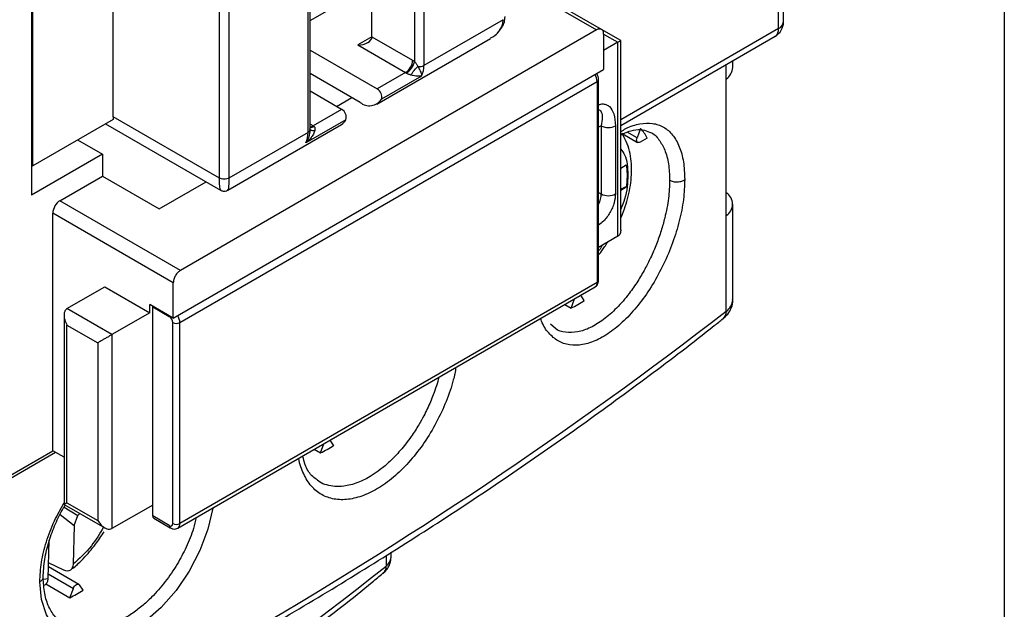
# Model space of a CAD drawing. Header units: inches. Extents: x 0.5 to 21.5, y 0.5 to 16.5.
# Tile 18 of 23: x 20.3 to 21.5, y 11.9 to 12.6. Entities that reach past the tile are written whole.
import ezdxf

# ---------------------------------------------------------------- set-up
doc = ezdxf.new("R2010")
doc.units = ezdxf.units.IN
doc.header["$LTSCALE"] = 2
doc.header["$MEASUREMENT"] = 0
doc.layers.add('TEXT', color=140, linetype='Continuous', lineweight=25)

msp = doc.modelspace()

# ---------------------------------------------------------------- linework, layer by layer
for p, q in [((21.2342, 12.6078), (21.2342, 13.5208)), ((21.24, 12.6158), (21.24, 13.5288)), ((20.7554, 12.5982), (20.7554, 12.8249)), ((20.8055, 12.8217), (20.8055, 12.5691)), ((20.8166, 12.8217), (20.8166, 12.5645)), ((20.6802, 12.4857), (20.6802, 12.7429)), ((20.6825, 12.4889), (20.6825, 12.7461)), ((20.4506, 12.5042), (20.4506, 12.6899)), ((20.5758, 12.4319), (20.5758, 12.6891)), ((20.587, 12.6891), (20.587, 12.4319)), ((20.3545, 12.6818), (20.3545, 12.4118)), ((20.3559, 12.4464), (20.3559, 12.6826)), ((21.0258, 12.6068), (20.9122, 12.6724)), ((20.9122, 12.6684), (21.0199, 12.6063)), ((20.6825, 12.6172), (20.7554, 12.6593)), ((20.9099, 12.6183), (20.8166, 12.5645)), ((21.0199, 12.6063), (20.5299, 12.3234)), ((21.0483, 12.5938), (21.0258, 12.6068)), ((21.2342, 12.6078), (21.0484, 12.5005)), ((20.7554, 12.5982), (20.7387, 12.5886)), ((20.7554, 12.5982), (20.8033, 12.5706)), ((20.7612, 12.5191), (20.8951, 12.5964)), ((21.0282, 12.6014), (21.0282, 12.5596)), ((21.0282, 12.6014), (21.0449, 12.5918)), ((21.0449, 12.5918), (21.0282, 12.5821)), ((21.0449, 12.3635), (21.0449, 12.5918)), ((21.0484, 12.4939), (21.2301, 12.5988)), ((21.0484, 12.3712), (21.0484, 12.5937)), ((20.6825, 12.5824), (20.7615, 12.5368)), ((20.7387, 12.5886), (20.7949, 12.5561)), ((21.1802, 12.5621), (21.1802, 12.57)), ((20.5215, 12.2671), (21.0282, 12.5596)), ((21.1726, 12.5486), (21.1726, 12.5656)), ((20.5292, 12.2619), (21.0206, 12.5456)), ((20.7415, 12.5211), (20.6825, 12.5551)), ((20.7949, 12.5561), (20.7615, 12.5368)), ((20.8138, 12.552), (20.7665, 12.5247)), ((21.0206, 12.5456), (21.0206, 12.3093)), ((21.0223, 12.3117), (21.0223, 12.548)), ((21.1726, 12.3879), (21.1726, 12.5486)), ((20.7197, 12.5127), (20.6825, 12.5342)), ((20.7136, 12.5163), (20.7317, 12.5267)), ((20.7197, 12.5127), (20.6863, 12.4934)), ((20.4507, 12.5011), (20.3559, 12.4464)), ((20.5758, 12.4319), (20.4506, 12.5042)), ((20.7247, 12.5006), (20.6774, 12.4733)), ((20.4418, 12.4959), (20.5772, 12.4178)), ((20.5856, 12.4178), (20.7194, 12.495)), ((20.6863, 12.4934), (20.6825, 12.4956)), ((21.0254, 12.4935), (21.0223, 12.4917)), ((21.0254, 12.4935), (21.0254, 12.4134)), ((21.0421, 12.4935), (21.0421, 12.4134)), ((21.0717, 12.4903), (21.0675, 12.4794)), ((20.4088, 12.4769), (20.438, 12.46)), ((20.6802, 12.4857), (20.587, 12.4319)), ((21.0508, 12.484), (21.0682, 12.474)), ((21.0675, 12.4794), (21.056, 12.486)), ((21.0796, 12.4791), (21.0711, 12.4743)), ((21.0824, 12.4861), (21.0834, 12.4858)), ((20.438, 12.46), (20.3545, 12.4118)), ((20.438, 12.46), (20.438, 12.4343)), ((20.3545, 12.4472), (20.3559, 12.4464)), ((21.0484, 12.4436), (21.0549, 12.4474)), ((20.3879, 12.4054), (20.438, 12.4343)), ((20.438, 12.4343), (20.5048, 12.3957)), ((20.5048, 12.3957), (20.5601, 12.4276)), ((21.0484, 12.4179), (21.0549, 12.4216)), ((21.0549, 12.4216), (21.0484, 12.419)), ((21.0223, 12.4152), (21.0254, 12.4134)), ((20.5299, 12.3234), (20.3879, 12.4054)), ((21.1802, 12.2888), (21.1802, 12.4013)), ((20.3796, 12.1112), (20.3796, 12.3909)), ((20.5215, 12.3089), (20.3796, 12.3909)), ((21.1726, 12.2754), (21.1726, 12.3879)), ((21.0449, 12.3635), (21.0223, 12.3505)), ((20.3963, 12.2784), (20.4408, 12.3041)), ((20.4408, 12.3041), (20.4937, 12.2736)), ((20.5215, 12.2671), (20.5215, 12.3089)), ((20.5268, 12.0202), (21.0181, 12.3039)), ((21.0206, 12.3093), (20.5292, 12.0256)), ((20.9898, 12.279), (20.994, 12.2899)), ((20.9939, 12.2899), (20.994, 12.2899)), ((21.0054, 12.2881), (21.0012, 12.2941)), ((20.4492, 12.2479), (20.3963, 12.2784)), ((20.5215, 12.2671), (20.4937, 12.2832)), ((20.4937, 12.2736), (20.4937, 12.2832)), ((20.4972, 12.2804), (20.4972, 12.2812)), ((20.4972, 12.2804), (20.5167, 12.2692)), ((20.4972, 12.0345), (20.4972, 12.2804)), ((20.9824, 12.2833), (20.9898, 12.279)), ((20.3928, 12.2707), (20.3928, 12.0482)), ((20.4937, 12.2736), (20.4492, 12.2479)), ((20.5167, 12.2692), (20.5167, 12.2699)), ((20.3963, 12.2591), (20.4325, 12.2382)), ((20.3963, 12.0501), (20.3963, 12.2591)), ((20.5209, 12.0256), (20.5209, 12.2619)), ((20.5292, 12.0256), (20.5292, 12.2619)), ((20.9714, 12.255), (20.9655, 12.26)), ((20.4492, 12.2479), (20.4492, 12.0196)), ((20.4325, 12.2382), (20.4325, 12.0293)), ((20.6947, 12.1086), (20.6989, 12.1195)), ((20.6988, 12.1196), (20.6989, 12.1195)), ((20.7103, 12.1177), (20.7061, 12.1237)), ((20.0108, 11.8949), (20.3826, 12.1095)), ((20.3267, 12.0807), (20.3796, 12.1112)), ((20.3928, 12.1036), (20.3796, 12.1112)), ((20.6873, 12.1129), (20.6947, 12.1086)), ((20.6935, 12.0748), (20.691, 12.0767)), ((20.3928, 12.0481), (20.4408, 12.0205)), ((20.3963, 12.0501), (20.4325, 12.0293)), ((20.4972, 12.0473), (20.4492, 12.0196)), ((20.3882, 12.0361), (20.4049, 12.0231)), ((20.3928, 12.045), (20.4092, 12.0349)), ((20.4049, 12.0231), (20.4092, 12.0349)), ((20.4092, 12.0349), (20.4115, 12.0373)), ((20.4049, 12.0231), (20.4035, 11.9776)), ((20.5167, 12.0232), (20.4972, 12.0345)), ((20.4984, 12.0318), (20.5179, 12.0205)), ((20.374, 11.9606), (20.3754, 12.0061)), ((20.7779, 11.9861), (20.7779, 11.9917)), ((20.3927, 11.9708), (20.3746, 11.9795)), ((20.7721, 11.988), (20.7721, 11.9756)), ((20.3742, 11.9663), (20.4038, 11.9492)), ((20.4104, 11.954), (20.3745, 11.9747)), ((20.374, 11.9606), (20.3685, 11.9599)), ((20.3715, 11.9545), (20.3996, 11.9383)), ((20.3996, 11.9383), (20.4038, 11.9492)), ((20.4152, 11.9473), (20.411, 11.9534))]:
    msp.add_line(p, q)
at = {"flags": 128}
for points in [[(21.0711, 12.4743), (21.07, 12.4738), (21.069, 12.4737), (21.0682, 12.474), (21.0675, 12.4746), (21.0671, 12.4755), (21.0669, 12.4767), (21.0671, 12.478), (21.0675, 12.4794)], [(20.568, 12.044), (20.5679, 12.0436), (20.5621, 12.0188), (20.5528, 11.9938), (20.5401, 11.9695), (20.5248, 11.9469), (20.5072, 11.9268), (20.488, 11.9099), (20.468, 11.8971), (20.4477, 11.8886), (20.4282, 11.885), (20.4103, 11.8862), (20.3945, 11.8924), (20.3816, 11.9032), (20.372, 11.918), (20.3662, 11.9362), (20.3643, 11.9571), (20.3643, 11.9571)], [(20.4038, 11.9492), (20.4045, 11.9506), (20.4053, 11.9518), (20.4063, 11.9529), (20.4074, 11.9537), (20.4085, 11.9541), (20.4095, 11.9542), (20.4104, 11.954), (20.411, 11.9534)]]:
    msp.add_lwpolyline(points, dxfattribs=at)
for centre, radius, start, end in [((21.2203, 12.6158), 0.0197, 299.9973, 0), ((21.2301, 12.6168), 0.0099, 294.3747, 354.3052), ((21.2246, 12.6067), 0.0097, 305.0133, 6.2988), ((20.7851, 12.5714), 0.0182, 302.6055, 357.3945), ((20.8111, 12.5751), 0.012, 262.2603, 297.4927), ((20.791, 12.5637), 0.0256, 332.8875, 1.7029), ((21.163, 12.563), 0.0173, 304.0554, 356.9649), ((20.7907, 12.5489), 0.00833, 52.4173, 59.8591), ((21.0035, 12.545), 0.017, 1.9565, 31.1437), ((21.0193, 12.5483), 0.00297, 294.3754, 354.2964), ((20.7562, 12.5276), 0.0107, 344.5014, 60.3465), ((20.7524, 12.5341), 0.017, 229.9958, 326.5124), ((20.7145, 12.5035), 0.0107, 344.5014, 60.3465), ((20.4849, 12.5042), 0.0344, 179.933, 185.1656), ((20.7122, 12.5073), 0.0142, 300.4534, 331.9664), ((20.6787, 12.4892), 0.0038, 293.0183, 355.6616), ((20.6824, 12.4996), 0.00732, 270.9443, 302.3793), ((20.6834, 12.4982), 0.00656, 262.173, 305.4365), ((20.6822, 12.4862), 0.00833, 52.4173, 59.8591), ((21.0338, 12.5096), 0.0182, 242.6097, 297.3903), ((21.0338, 12.4553), 0.0516, 27.5159, 42.6855), ((20.6546, 12.485), 0.0256, 332.8875, 1.7029), ((20.9976, 12.4142), 0.0278, 332.4368, 358.185), ((21.0338, 12.4295), 0.0182, 242.6097, 297.3898), ((21.164, 12.4013), 0.016, 302.8066, 57.1934), ((21.0148, 12.3087), 0.00582, 305.0133, 6.2988), ((21.0193, 12.312), 0.00297, 294.3747, 354.3052), ((20.9375, 12.3876), 0.1205, 295.6891, 304.3055), ((21.163, 12.2897), 0.0173, 304.0554, 356.9649), ((18.0002, 16.385), 5.1916, 292.3282, 307.6664), ((20.5118, 12.2615), 0.00908, 2.6055, 57.3945), ((20.5122, 12.2613), 0.017, 1.9565, 31.1437), ((21.162, 12.2747), 0.0107, 310.2701, 3.5444), ((20.525, 12.27), 0.00908, 242.6095, 297.3903), ((20.6424, 12.2172), 0.1205, 295.6891, 304.3055), ((20.5001, 12.0342), 0.00297, 174.3796, 234.302), ((20.5183, 12.0252), 0.00258, 230.7965, 9.2147), ((20.5196, 12.0229), 0.00297, 174.3796, 234.302), ((20.525, 12.0337), 0.00908, 242.6095, 297.3903), ((20.5234, 12.025), 0.00582, 304.7804, 6.3201), ((20.7642, 11.9868), 0.0137, 305.0325, 357.1732), ((17.7953, 15.7346), 4.7949, 291.6193, 308.3754), ((20.7614, 11.9749), 0.0107, 310.7934, 3.3756), ((20.3473, 12.0469), 0.1205, 295.6891, 304.3055)]:
    msp.add_arc(centre, radius, start, end)
msp.add_ellipse((20.7387, 12.5982), major_axis=(0.0167, 0), ratio=0.577382, start_param=4.712389, end_param=6.283185)
for points, knots in [([(20.8948, 12.5969), (20.8958, 12.5972), (20.8992, 12.5985), (20.9031, 12.6024), (20.9071, 12.6073), (20.9094, 12.6127), (20.9097, 12.6165), (20.9099, 12.6183)], [0, 0, 0, 0, 0.104311, 0.348031, 0.576464, 0.792609, 1, 1, 1, 1]), ([(20.8965, 12.5976), (20.8966, 12.5976), (20.8994, 12.5988), (20.9035, 12.6028), (20.9086, 12.6087), (20.9117, 12.6153), (20.912, 12.6198), (20.9122, 12.6219)], [0, 0, 0, 0, 0.00986, 0.274709, 0.529252, 0.772031, 1, 1, 1, 1]), ([(21.0282, 12.6014), (21.0282, 12.6021), (21.0281, 12.6033), (21.0277, 12.6048), (21.0269, 12.606), (21.0258, 12.6069), (21.0245, 12.6074), (21.023, 12.6074), (21.0214, 12.6071), (21.0204, 12.6065), (21.0199, 12.6063)], [0, 0, 0, 0, 0.127004, 0.249361, 0.372124, 0.500301, 0.628715, 0.760123, 0.879338, 1, 1, 1, 1]), ([(21.0449, 12.5918), (21.0455, 12.5921), (21.0466, 12.5928), (21.0477, 12.5934), (21.0483, 12.5938), (21.0483, 12.5937), (21.0483, 12.5937)], [0, 0, 0, 0, 0.244774, 0.509204, 0.80191, 1, 1, 1, 1]), ([(20.7958, 12.5555), (20.7978, 12.5567), (20.8002, 12.5588), (20.804, 12.5641), (20.8052, 12.567), (20.8055, 12.5691)], [0, 0, 0, 0, 0.5, 0.5, 1, 1, 1, 1]), ([(20.8055, 12.5691), (20.8057, 12.5688), (20.8063, 12.5683), (20.807, 12.5672), (20.8079, 12.5661), (20.8087, 12.5647), (20.8092, 12.5637), (20.8095, 12.5632)], [0, 0, 0, 0, 0.148185, 0.317453, 0.513576, 0.740287, 1, 1, 1, 1]), ([(20.8012, 12.5532), (20.8022, 12.5549), (20.8036, 12.5569), (20.8067, 12.5605), (20.8082, 12.5621), (20.8095, 12.5632)], [0, 0, 0, 0, 0.5, 0.5, 1, 1, 1, 1]), ([(20.8095, 12.5632), (20.8099, 12.5626), (20.8107, 12.5612), (20.8118, 12.559), (20.8129, 12.5566), (20.8137, 12.554), (20.8138, 12.5527), (20.8138, 12.552)], [0, 0, 0, 0, 0.1262813, 0.2884099, 0.4878135, 0.7252028, 1, 1, 1, 1]), ([(20.8012, 12.5532), (20.8006, 12.5534), (20.7996, 12.5537), (20.798, 12.5543), (20.7968, 12.5549), (20.7961, 12.5553), (20.7958, 12.5555)], [0, 0, 0, 0, 0.3233827, 0.5918418, 0.8129236, 1, 1, 1, 1]), ([(20.8138, 12.552), (20.8132, 12.5519), (20.8121, 12.5517), (20.8103, 12.5517), (20.8086, 12.5518), (20.8066, 12.552), (20.8043, 12.5524), (20.8021, 12.553), (20.8012, 12.5532)], [0, 0, 0, 0, 0.190089, 0.353524, 0.490318, 0.600498, 0.822754, 1, 1, 1, 1]), ([(21.0223, 12.548), (21.0222, 12.5491), (21.022, 12.5516), (21.0209, 12.5538), (21.0202, 12.555)], [0, 0, 0, 0, 0.4707099, 1, 1, 1, 1]), ([(21.0223, 12.5181), (21.0228, 12.5183), (21.0248, 12.5192), (21.028, 12.5194), (21.0318, 12.5185), (21.0365, 12.5152), (21.0411, 12.5075), (21.0418, 12.4984), (21.0421, 12.4935)], [0, 0, 0, 0, 0.040435, 0.146401, 0.262636, 0.387657, 0.668238, 1, 1, 1, 1]), ([(21.0223, 12.5126), (21.0228, 12.5124), (21.0242, 12.512), (21.026, 12.5093), (21.0271, 12.5034), (21.026, 12.497), (21.0254, 12.4935)], [0, 0, 0, 0, 0.102204, 0.244544, 0.582727, 1, 1, 1, 1]), ([(20.688, 12.4879), (20.6878, 12.4873), (20.6874, 12.4859), (20.6864, 12.4837), (20.6847, 12.4809), (20.6819, 12.4772), (20.6791, 12.4747), (20.6774, 12.4733)], [0, 0, 0, 0, 0.114291, 0.248735, 0.4038, 0.649021, 1, 1, 1, 1]), ([(20.6815, 12.4815), (20.6817, 12.482), (20.6826, 12.4845), (20.6825, 12.4874), (20.6824, 12.4898)], [0, 0, 0, 0, 0.162947, 1, 1, 1, 1]), ([(20.6827, 12.4889), (20.6829, 12.4887), (20.6833, 12.4883), (20.6852, 12.488), (20.6871, 12.4879), (20.688, 12.4879)], [0, 0, 0, 0, 0.261506, 0.632966, 1, 1, 1, 1]), ([(20.6872, 12.4928), (20.6874, 12.4927), (20.6878, 12.4923), (20.6882, 12.4915), (20.6883, 12.4905), (20.6883, 12.4892), (20.6881, 12.4884), (20.688, 12.4879)], [0, 0, 0, 0, 0.147148, 0.314133, 0.508886, 0.736452, 1, 1, 1, 1]), ([(21.0484, 12.4866), (21.0504, 12.4879), (21.0582, 12.4928), (21.071, 12.4963), (21.0861, 12.4972), (21.0991, 12.4926), (21.1099, 12.4834), (21.1177, 12.4695), (21.1228, 12.4519), (21.1234, 12.4375), (21.1237, 12.4302)], [0, 0, 0, 0, 0.048668, 0.185819, 0.322247, 0.458392, 0.594145, 0.729377, 0.86484, 1, 1, 1, 1]), ([(21.0484, 12.4827), (21.0499, 12.4835), (21.0552, 12.4863), (21.0639, 12.4888), (21.074, 12.4898), (21.0797, 12.4872), (21.0823, 12.4859)], [0, 0, 0, 0, 0.107076, 0.383643, 0.708446, 1, 1, 1, 1]), ([(20.6774, 12.4733), (20.6785, 12.4748), (20.6803, 12.4773), (20.6812, 12.4804), (20.6815, 12.4815)], [0, 0, 0, 0, 0.622704, 1, 1, 1, 1]), ([(21.0484, 12.3849), (21.0491, 12.3865), (21.0514, 12.392), (21.0548, 12.4017), (21.0581, 12.414), (21.0603, 12.4266), (21.0614, 12.4394), (21.0609, 12.4519), (21.0589, 12.4639), (21.0553, 12.4751), (21.0515, 12.4815), (21.0496, 12.4847)], [0, 0, 0, 0, 0.043887, 0.151217, 0.261356, 0.378329, 0.499169, 0.622946, 0.748974, 0.876646, 1, 1, 1, 1]), ([(21.0834, 12.4858), (21.0834, 12.4858), (21.0875, 12.4844), (21.0934, 12.4777), (21.1006, 12.4654), (21.1051, 12.4493), (21.1057, 12.4361), (21.1059, 12.4295)], [0, 0, 0, 0, 0.001794, 0.260153, 0.500779, 0.752983, 1, 1, 1, 1]), ([(21.0484, 12.466), (21.05, 12.4639), (21.0556, 12.4565), (21.0572, 12.4359), (21.0556, 12.4133), (21.05, 12.3995), (21.0484, 12.3955)], [0, 0, 0, 0, 0.1432864, 0.5, 0.8567136, 1, 1, 1, 1]), ([(21.0549, 12.4474), (21.0551, 12.4458), (21.0555, 12.4426), (21.0558, 12.4376), (21.0558, 12.4325), (21.0555, 12.4271), (21.0551, 12.4235), (21.0549, 12.4216)], [0, 0, 0, 0, 0.200857, 0.400429, 0.599571, 0.799143, 1, 1, 1, 1]), ([(20.587, 12.4319), (20.5857, 12.4311), (20.5836, 12.4306), (20.5792, 12.4306), (20.5771, 12.4311), (20.5758, 12.4319)], [0, 0, 0, 0, 0.5, 0.5, 1, 1, 1, 1]), ([(20.5775, 12.4183), (20.5774, 12.4182), (20.5768, 12.4176), (20.5762, 12.4213), (20.5759, 12.4267), (20.5758, 12.4302), (20.5758, 12.4319)], [0, 0, 0, 0, 0.145997, 0.593486, 0.800599, 1, 1, 1, 1]), ([(20.587, 12.4319), (20.587, 12.4302), (20.5869, 12.4267), (20.5866, 12.4213), (20.5861, 12.4176), (20.5854, 12.4182), (20.5853, 12.4183)], [0, 0, 0, 0, 0.200032, 0.407811, 0.856764, 1, 1, 1, 1]), ([(21.1237, 12.4302), (21.1234, 12.4225), (21.1228, 12.4071), (21.1177, 12.3817), (21.1099, 12.3559), (21.0991, 12.3305), (21.0861, 12.3063), (21.071, 12.2845), (21.0546, 12.2657), (21.0373, 12.251), (21.02, 12.2406), (21.0033, 12.2352), (20.9878, 12.2349), (20.9742, 12.2396), (20.9632, 12.2493), (20.9565, 12.2588), (20.9546, 12.2659), (20.9543, 12.267)], [0, 0, 0, 0, 0.070068, 0.140313, 0.210408, 0.280802, 0.351371, 0.422108, 0.493198, 0.564324, 0.635312, 0.706217, 0.776649, 0.846951, 0.91722, 0.987296, 1, 1, 1, 1]), ([(21.1059, 12.4295), (21.1057, 12.4225), (21.1051, 12.4084), (21.1011, 12.3879), (21.096, 12.3698), (21.0905, 12.354), (21.084, 12.3389), (21.0766, 12.3243), (21.0682, 12.3101), (21.0572, 12.2943), (21.0436, 12.2785), (21.0281, 12.2649), (21.0126, 12.2554), (20.9973, 12.2502), (20.9835, 12.2503), (20.9747, 12.2521), (20.9714, 12.255), (20.9714, 12.255)], [0, 0, 0, 0, 0.0820846, 0.1658994, 0.2185924, 0.2739114, 0.3318679, 0.3810399, 0.4366707, 0.4987601, 0.5826307, 0.6665184, 0.7494509, 0.8334586, 0.9181195, 0.999872, 1, 1, 1, 1]), ([(21.1059, 12.4295), (21.107, 12.4289), (21.1083, 12.4284), (21.1115, 12.4276), (21.1133, 12.4275), (21.1169, 12.4276), (21.1187, 12.4279), (21.1216, 12.4289), (21.1228, 12.4296), (21.1237, 12.4302)], [0, 0, 0, 0, 0.25, 0.25, 0.5, 0.5, 0.75, 0.75, 1, 1, 1, 1]), ([(20.5772, 12.4178), (20.5774, 12.4177), (20.578, 12.4173), (20.5793, 12.4168), (20.5809, 12.4165), (20.583, 12.4166), (20.5844, 12.4172), (20.5853, 12.4176)], [0, 0, 0, 0, 0.0803519, 0.2718998, 0.4635469, 0.6512712, 1, 1, 1, 1]), ([(21.0421, 12.4134), (21.0418, 12.41), (21.0414, 12.4047), (21.0386, 12.3971), (21.0357, 12.3913), (21.0322, 12.386), (21.0277, 12.3806), (21.0243, 12.3781), (21.0223, 12.3767)], [0, 0, 0, 0, 0.2577, 0.397683, 0.538125, 0.678108, 0.818551, 1, 1, 1, 1]), ([(20.3879, 12.4054), (20.3857, 12.4041), (20.3836, 12.4018), (20.3805, 12.3965), (20.3796, 12.3934), (20.3796, 12.3909)], [0, 0, 0, 0, 0.5, 0.5, 1, 1, 1, 1]), ([(21.0483, 12.3712), (21.0483, 12.3706), (21.0483, 12.369), (21.0477, 12.3668), (21.0466, 12.3648), (21.0455, 12.3639), (21.0449, 12.3635)], [0, 0, 0, 0, 0.197827, 0.490611, 0.755128, 1, 1, 1, 1]), ([(21.0223, 12.3417), (21.0224, 12.3418), (21.0249, 12.3447), (21.0286, 12.3497), (21.0318, 12.3548), (21.033, 12.3567)], [0, 0, 0, 0, 0.033624, 0.636597, 1, 1, 1, 1]), ([(21.0264, 12.3529), (21.0254, 12.3508), (21.0242, 12.3485), (21.0225, 12.3469), (21.0223, 12.3467)], [0, 0, 0, 0, 0.873233, 1, 1, 1, 1]), ([(20.5299, 12.3234), (20.5293, 12.323), (20.5283, 12.3224), (20.5267, 12.3209), (20.5252, 12.3192), (20.524, 12.3172), (20.5229, 12.315), (20.5221, 12.3129), (20.5216, 12.3108), (20.5216, 12.3096), (20.5215, 12.3089)], [0, 0, 0, 0, 0.127004, 0.249361, 0.372124, 0.500301, 0.628715, 0.760123, 0.879338, 1, 1, 1, 1]), ([(21.018, 12.304), (21.0183, 12.3041), (21.0195, 12.3045), (21.0209, 12.3064), (21.0221, 12.309), (21.0222, 12.3108), (21.0223, 12.3117)], [0, 0, 0, 0, 0.078264, 0.40917, 0.720008, 1, 1, 1, 1]), ([(20.3963, 12.2784), (20.3959, 12.2781), (20.3952, 12.2776), (20.3943, 12.2765), (20.3935, 12.2751), (20.393, 12.2735), (20.3928, 12.2716), (20.3928, 12.2688), (20.3937, 12.2644), (20.3953, 12.2611), (20.3963, 12.2591)], [0, 0, 0, 0, 0.072343, 0.147933, 0.228065, 0.313827, 0.406109, 0.505626, 0.706688, 1, 1, 1, 1]), ([(21.1689, 12.2667), (21.1708, 12.2684), (21.1749, 12.272), (21.1788, 12.2794), (21.1807, 12.2856), (21.1801, 12.2888), (21.1801, 12.2891)], [0, 0, 0, 0, 0.292943, 0.630723, 0.964159, 1, 1, 1, 1]), ([(19.9685, 11.5738), (19.9776, 11.5776), (20.021, 11.5956), (20.097, 11.6292), (20.1963, 11.6747), (20.2937, 11.7216), (20.3893, 11.7697), (20.483, 11.8192), (20.5748, 11.8699), (20.6646, 11.9219), (20.7524, 11.9751), (20.8381, 12.0294), (20.9216, 12.085), (21.003, 12.1416), (21.0819, 12.1995), (21.1372, 12.2412), (21.1654, 12.2639), (21.1688, 12.2667)], [0, 0, 0, 0, 0.019862, 0.094179, 0.168555, 0.242985, 0.317465, 0.391992, 0.466562, 0.541172, 0.615822, 0.690509, 0.765232, 0.83999, 0.914783, 0.989611, 1, 1, 1, 1]), ([(20.4492, 12.2479), (20.4488, 12.2476), (20.4479, 12.2472), (20.4465, 12.2463), (20.445, 12.2454), (20.4433, 12.2444), (20.4415, 12.2434), (20.4391, 12.2421), (20.4358, 12.2401), (20.4337, 12.2389), (20.4325, 12.2382)], [0, 0, 0, 0, 0.072343, 0.147933, 0.228065, 0.313827, 0.406109, 0.505626, 0.706688, 1, 1, 1, 1]), ([(20.8543, 12.2093), (20.8534, 12.2044), (20.8509, 12.1913), (20.8431, 12.1691), (20.8316, 12.1442), (20.8174, 12.1206), (20.801, 12.0994), (20.7831, 12.0814), (20.7644, 12.0674), (20.7455, 12.0579), (20.7274, 12.0533), (20.7106, 12.0535), (20.6958, 12.0589), (20.6835, 12.0689), (20.6747, 12.0836), (20.67, 12.0952), (20.6694, 12.1024), (20.6694, 12.1026)], [0, 0, 0, 0, 0.0436603, 0.1166344, 0.1899613, 0.2634868, 0.337145, 0.4109928, 0.4848712, 0.5583098, 0.6317239, 0.7050533, 0.778318, 0.8517286, 0.9249914, 0.9987709, 1, 1, 1, 1]), ([(20.8343, 12.1978), (20.8323, 12.1909), (20.8295, 12.1812), (20.8243, 12.1688), (20.8206, 12.1605), (20.8161, 12.1515), (20.8099, 12.1404), (20.8008, 12.1264), (20.7893, 12.1117), (20.777, 12.0988), (20.7658, 12.0893), (20.7531, 12.0804), (20.7385, 12.073), (20.7238, 12.0693), (20.7117, 12.0688), (20.7023, 12.0708), (20.696, 12.0727), (20.6935, 12.0747), (20.6935, 12.0748)], [0, 0, 0, 0, 0.089403, 0.124874, 0.161027, 0.197864, 0.245477, 0.312274, 0.398232, 0.475998, 0.543, 0.599229, 0.699311, 0.799169, 0.865677, 0.932089, 0.998406, 1, 1, 1, 1]), ([(20.6913, 12.0769), (20.6893, 12.0781), (20.6836, 12.0817), (20.6775, 12.0911), (20.6749, 12.1008), (20.6737, 12.1051)], [0, 0, 0, 0, 0.224602, 0.661461, 1, 1, 1, 1]), ([(20.3643, 11.9571), (20.3646, 11.9646), (20.3654, 11.9797), (20.3716, 12.0041), (20.3804, 12.0278), (20.3889, 12.0427), (20.3928, 12.0496)], [0, 0, 0, 0, 0.255822, 0.512929, 0.77274, 1, 1, 1, 1]), ([(20.3683, 11.9622), (20.3686, 11.9692), (20.3693, 11.9829), (20.3746, 12.0044), (20.3823, 12.0248), (20.3891, 12.0391), (20.3936, 12.0462), (20.3943, 12.0473)], [0, 0, 0, 0, 0.261856, 0.509207, 0.741851, 0.959557, 1, 1, 1, 1]), ([(20.3929, 12.0482), (20.3929, 12.0482), (20.3928, 12.0481), (20.3937, 12.0487), (20.3953, 12.0496), (20.3963, 12.0501)], [0, 0, 0, 0, 0.104585, 0.468751, 1, 1, 1, 1]), ([(20.5484, 12.0327), (20.5474, 12.0284), (20.5448, 12.0168), (20.5371, 11.9981), (20.526, 11.9769), (20.5123, 11.9568), (20.4979, 11.9404), (20.4844, 11.928), (20.4723, 11.9189), (20.4606, 11.9118), (20.4489, 11.9064), (20.4366, 11.9024), (20.4241, 11.9004), (20.4129, 11.9007), (20.4043, 11.9025), (20.3978, 11.9049), (20.3944, 11.9067), (20.3931, 11.9075)], [0, 0, 0, 0, 0.0548546, 0.1477529, 0.2338333, 0.3293803, 0.4251496, 0.4891786, 0.5533097, 0.617544, 0.671514, 0.7358914, 0.8106692, 0.8742463, 0.9275246, 0.9704982, 1, 1, 1, 1]), ([(20.4325, 12.0293), (20.433, 12.0284), (20.4339, 12.0269), (20.4355, 12.0249), (20.4371, 12.0233), (20.4384, 12.0221), (20.4404, 12.0206), (20.4431, 12.0192), (20.4465, 12.0186), (20.4483, 12.0193), (20.4492, 12.0196)], [0, 0, 0, 0, 0.1289, 0.2429046, 0.3420428, 0.4263618, 0.4959421, 0.687294, 0.8526632, 1, 1, 1, 1]), ([(20.4007, 11.9712), (20.4019, 11.9721), (20.407, 11.9759), (20.4144, 11.9831), (20.4229, 11.9924), (20.4314, 12.0028), (20.4367, 12.0109), (20.44, 12.016)], [0, 0, 0, 0, 0.081248, 0.339537, 0.528978, 0.708769, 1, 1, 1, 1]), ([(20.4394, 12.0213), (20.4348, 12.0137), (20.4246, 11.9967), (20.411, 11.9844), (20.4035, 11.9776)], [0, 0, 0, 0, 0.449014, 1, 1, 1, 1]), ([(20.5179, 12.0205), (20.5191, 12.02), (20.5212, 12.019), (20.5244, 12.0191), (20.526, 12.02), (20.5267, 12.0203)], [0, 0, 0, 0, 0.410347, 0.751495, 1, 1, 1, 1]), ([(20.4035, 11.9776), (20.4034, 11.9744), (20.4022, 11.9719), (20.3983, 11.9694), (20.3955, 11.9694), (20.3927, 11.9708)], [0, 0, 0, 0, 0.5, 0.5, 1, 1, 1, 1]), ([(20.7684, 11.9669), (20.7698, 11.9681), (20.7725, 11.9706), (20.7755, 11.9754), (20.7775, 11.9806), (20.7778, 11.9842), (20.7779, 11.9861)], [0, 0, 0, 0, 0.239439, 0.48778, 0.742306, 1, 1, 1, 1]), ([(19.558, 11.2681), (19.5882, 11.2806), (19.6513, 11.3067), (19.7453, 11.3482), (19.8403, 11.392), (19.9335, 11.4372), (20.0249, 11.4837), (20.1144, 11.5314), (20.202, 11.5804), (20.2875, 11.6307), (20.3711, 11.6822), (20.4525, 11.7348), (20.5317, 11.7886), (20.6089, 11.8434), (20.6835, 11.8995), (20.7366, 11.9407), (20.7641, 11.9635), (20.7683, 11.967)], [0, 0, 0, 0, 0.064911, 0.135581, 0.206311, 0.277096, 0.347931, 0.418814, 0.48974, 0.560707, 0.631714, 0.702759, 0.77384, 0.844957, 0.916109, 0.987298, 1, 1, 1, 1]), ([(20.3643, 11.9571), (20.3653, 11.9578), (20.3669, 11.9588), (20.368, 11.9605), (20.3683, 11.9616), (20.3682, 11.9622), (20.3682, 11.9622)], [0, 0, 0, 0, 0.454404, 0.70098, 0.953624, 1, 1, 1, 1]), ([(20.392, 11.9086), (20.389, 11.9106), (20.382, 11.9152), (20.3746, 11.9271), (20.3693, 11.9428), (20.3686, 11.9557), (20.3683, 11.9622)], [0, 0, 0, 0, 0.203718, 0.467279, 0.732387, 1, 1, 1, 1]), ([(20.3699, 11.9533), (20.3701, 11.9534), (20.3712, 11.9535), (20.3727, 11.9553), (20.3739, 11.958), (20.374, 11.96), (20.374, 11.9606)], [0, 0, 0, 0, 0.047551, 0.435081, 0.829489, 1, 1, 1, 1])]:
    msp.add_open_spline(points, degree=3, knots=knots)
msp.add_open_spline([(20.8033, 12.5706), (20.8036, 12.5704), (20.8044, 12.5699), (20.8051, 12.5694), (20.8055, 12.5691)], degree=3)
at = {"layer": 'TEXT'}
msp.add_line((21.5, 16.5), (21.5, 0.5), dxfattribs=at)

doc.saveas('drawing.dxf')
